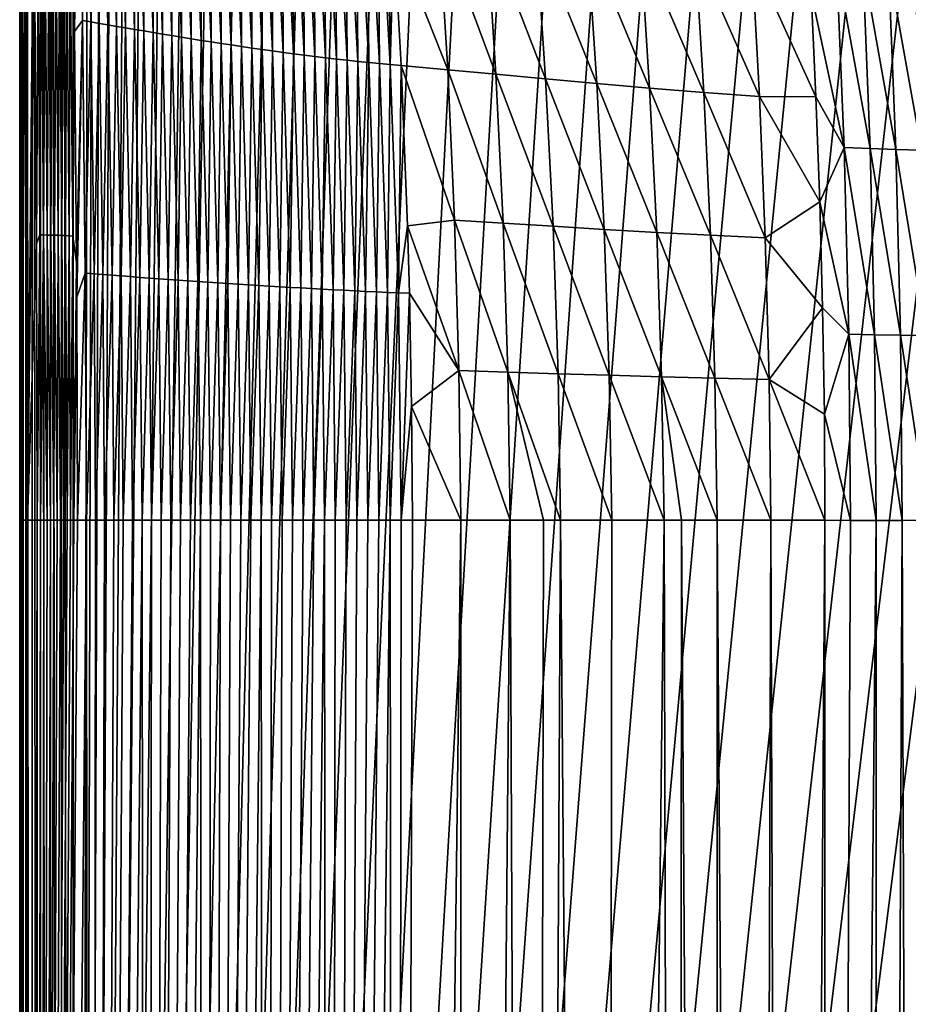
# Model space of a CAD drawing. Header units: metres. Extents: x -23 to 23, y -199 to 23.
# Tile 23 of 112: x -21 to -4, y -69 to -51. Entities that reach past the tile are written whole.
import ezdxf

# ---------------------------------------------------------------- set-up
doc = ezdxf.new("R2010")
doc.units = ezdxf.units.M
doc.layers.add('solid_509541_180_SW0001', color=7, linetype='CONTINUOUS')

msp = doc.modelspace()

# ---------------------------------------------------------------- linework, layer by layer
at = {"layer": 'solid_509541_180_SW0001'}
for points in [[(-21.182512, -189, 242.230423), (-21.182512, 0.000142, 242.230423), (-21.209377, -0.00011, 242.00946)], [(-21.107437, -189, 242.439972), (-21.107437, 0.000167, 242.439957), (-21.182512, 0.000142, 242.230423)], [(-21.110292, -189, 242.434082), (-21.107437, -189, 242.439972), (-21.182512, 0.000142, 242.230423)], [(-21.182512, -189, 242.230423), (-21.110292, -189, 242.434082), (-21.182512, 0.000142, 242.230423)], [(-20.987869, -189, 242.627716), (-20.987869, 0.000123, 242.627701), (-21.107437, 0.000167, 242.439957)], [(-21.107437, -189, 242.439972), (-20.987869, -189, 242.627716), (-21.107437, 0.000167, 242.439957)], [(-20.829735, -189, 242.784348), (-20.829735, 0.00002, 242.784348), (-20.987869, 0.000123, 242.627701)], [(-20.987869, -189, 242.627716), (-20.829735, -189, 242.784348), (-20.987869, 0.000123, 242.627701)], [(-20.640867, -189, 242.902145), (-20.640867, -0.000121, 242.902145), (-20.829735, 0.00002, 242.784348)], [(-20.829735, -189, 242.784348), (-20.640867, -189, 242.902145), (-20.829735, 0.00002, 242.784348)], [(-21.220943, -48.258762, 240.787292), (-21.220533, -59.999996, 240.830566), (-21.209377, -0.00011, 242.00946)], [(-21.220533, -59.999996, 240.830566), (-21.209377, -94.500061, 242.00946), (-21.209377, -0.00011, 242.00946)], [(-21.184349, -189, 242.222519), (-21.209377, -0.00011, 242.00946), (-21.209377, -94.500061, 242.00946)], [(-21.184349, -189, 242.222519), (-21.182512, -189, 242.230423), (-21.209377, -0.00011, 242.00946)], [(-20.430849, -189, 242.975174), (-20.430624, -0.000278, 242.975235), (-20.640867, -0.000121, 242.902145)], [(-20.640867, -189, 242.902145), (-20.430849, -189, 242.975174), (-20.640867, -0.000121, 242.902145)], [(-20.430849, -189, 242.975174), (-20.209421, -189, 243), (-20.430624, -0.000278, 242.975235)], [(-20.430624, -0.000278, 242.975235), (-20.209421, -189, 243), (-20.209421, -0.000428, 243)], [(-19.85832, -1.201108, 243), (-20.209421, -0.000428, 243), (-20.209421, -189, 243)], [(-19.749578, -2.397916, 243), (-19.85832, -1.201108, 243), (-20.209421, -189, 243)], [(-19.568743, -3.586129, 243), (-19.749578, -2.397916, 243), (-20.209421, -189, 243)], [(-19.316486, -4.761213, 243), (-19.568743, -3.586129, 243), (-20.209421, -189, 243)], [(19.316486, -4.761213, 243), (18.993776, -5.918785, 243), (-20.209421, -189, 243)], [(19.316486, -4.761213, 243), (-20.209421, -189, 243), (20.209421, -189, 243)], [(-18.993776, -5.918785, 243), (-19.316486, -4.761213, 243), (-20.209421, -189, 243)], [(18.993776, -5.918785, 243), (18.601791, -7.054702, 243), (-20.209421, -189, 243)], [(-18.601791, -7.054702, 243), (-18.993776, -5.918785, 243), (-20.209421, -189, 243)], [(18.601791, -7.054702, 243), (18.141941, -8.164902, 243), (-20.209421, -189, 243)], [(-18.141941, -8.164902, 243), (-18.601791, -7.054702, 243), (-20.209421, -189, 243)], [(18.141941, -8.164902, 243), (17.615858, -9.2454, 243), (-20.209421, -189, 243)], [(-17.615858, -9.2454, 243), (-18.141941, -8.164902, 243), (-20.209421, -189, 243)], [(17.615858, -9.2454, 243), (17.025412, -10.292294, 243), (-20.209421, -189, 243)], [(-17.025412, -10.292294, 243), (-17.615858, -9.2454, 243), (-20.209421, -189, 243)], [(17.025412, -10.292294, 243), (16.372877, -11.301532, 243), (-20.209421, -189, 243)], [(-16.372877, -11.301532, 243), (-17.025412, -10.292294, 243), (-20.209421, -189, 243)], [(16.372877, -11.301532, 243), (15.660671, -12.269428, 243), (-20.209421, -189, 243)], [(-15.660671, -12.269428, 243), (-16.372877, -11.301532, 243), (-20.209421, -189, 243)], [(15.660671, -12.269428, 243), (14.891361, -13.19253, 243), (-20.209421, -189, 243)], [(-14.891361, -13.19253, 243), (-15.660671, -12.269428, 243), (-20.209421, -189, 243)], [(14.891361, -13.19253, 243), (14.067702, -14.067531, 243), (-20.209421, -189, 243)], [(-14.067702, -14.067531, 243), (-14.891361, -13.19253, 243), (-20.209421, -189, 243)], [(14.067702, -14.067531, 243), (13.192632, -14.891286, 243), (-20.209421, -189, 243)], [(-13.192632, -14.891286, 243), (-14.067702, -14.067531, 243), (-20.209421, -189, 243)], [(13.192632, -14.891286, 243), (12.269317, -15.660772, 243), (-20.209421, -189, 243)], [(-12.269317, -15.660772, 243), (-13.192632, -14.891286, 243), (-20.209421, -189, 243)], [(12.269317, -15.660772, 243), (11.301332, -16.373013, 243), (-20.209421, -189, 243)], [(-11.301332, -16.373013, 243), (-12.269317, -15.660772, 243), (-20.209421, -189, 243)], [(11.301332, -16.373013, 243), (10.292202, -17.025454, 243), (-20.209421, -189, 243)], [(-10.292202, -17.025454, 243), (-11.301332, -16.373013, 243), (-20.209421, -189, 243)], [(10.292202, -17.025454, 243), (9.245549, -17.61577, 243), (-20.209421, -189, 243)], [(-9.245549, -17.61577, 243), (-10.292202, -17.025454, 243), (-20.209421, -189, 243)], [(9.245549, -17.61577, 243), (8.165118, -18.141846, 243), (-20.209421, -189, 243)], [(-8.165118, -18.141846, 243), (-9.245549, -17.61577, 243), (-20.209421, -189, 243)], [(8.165118, -18.141846, 243), (7.054771, -18.601778, 243), (-20.209421, -189, 243)], [(-7.054771, -18.601778, 243), (-8.165118, -18.141846, 243), (-20.209421, -189, 243)], [(7.054771, -18.601778, 243), (5.918605, -18.993841, 243), (-20.209421, -189, 243)], [(-5.918605, -18.993841, 243), (-7.054771, -18.601778, 243), (-20.209421, -189, 243)], [(5.918605, -18.993841, 243), (4.76099, -19.316536, 243), (-20.209421, -189, 243)], [(-4.76099, -19.316536, 243), (-5.918605, -18.993841, 243), (-20.209421, -189, 243)], [(4.76099, -19.316536, 243), (3.586091, -19.568735, 243), (-20.209421, -189, 243)], [(-3.586091, -19.568735, 243), (-4.76099, -19.316536, 243), (-20.209421, -189, 243)], [(3.586091, -19.568735, 243), (2.39812, -19.749546, 243), (-20.209421, -189, 243)], [(-2.39812, -19.749546, 243), (-3.586091, -19.568735, 243), (-20.209421, -189, 243)], [(2.39812, -19.749546, 243), (1.201424, -19.858311, 243), (-20.209421, -189, 243)], [(-1.201424, -19.858311, 243), (-2.39812, -19.749546, 243), (-20.209421, -189, 243)], [(1.201424, -19.858311, 243), (0, -19.894623, 243), (-20.209421, -189, 243)], [(-1.201424, -19.858311, 243), (-20.209421, -189, 243), (0, -19.894623, 243)], [(-20.115576, -45.708828, 238.621094), (-20.184795, -50.764072, 238.905441), (-20.20319, -49.211044, 238.883957)], [(-20.115576, -45.708828, 238.621094), (-20.035141, -50.55584, 238.707108), (-20.184795, -50.764072, 238.905441)], [(-20.115576, -45.708828, 238.621094), (-19.971075, -45.753075, 238.414795), (-20.035141, -50.55584, 238.707108)], [(-19.971075, -45.753075, 238.414795), (-19.87821, -50.584148, 238.51001), (-20.035141, -50.55584, 238.707108)], [(-19.971075, -45.753075, 238.414795), (-19.82089, -45.797039, 238.207642), (-19.87821, -50.584148, 238.51001)], [(-19.82089, -45.797039, 238.207642), (-19.717356, -50.611938, 238.312592), (-19.87821, -50.584148, 238.51001)], [(-19.82089, -45.797039, 238.207642), (-19.670263, -45.842327, 238.000687), (-19.717356, -50.611938, 238.312592)], [(-19.670263, -45.842327, 238.000687), (-19.555222, -50.640228, 238.11557), (-19.717356, -50.611938, 238.312592)], [(-19.670263, -45.842327, 238.000687), (-19.517262, -45.888596, 237.793823), (-19.555222, -50.640228, 238.11557)], [(-19.517262, -45.888596, 237.793823), (-19.390886, -50.668823, 237.918884), (-19.555222, -50.640228, 238.11557)], [(-19.517262, -45.888596, 237.793823), (-19.359724, -45.935356, 237.586838), (-19.390886, -50.668823, 237.918884)], [(-19.359724, -45.935356, 237.586838), (-19.223305, -50.697441, 237.722443), (-19.390886, -50.668823, 237.918884)], [(-19.359724, -45.935356, 237.586838), (-19.197418, -45.982498, 237.379837), (-19.223305, -50.697441, 237.722443)], [(-19.197418, -45.982498, 237.379837), (-19.052401, -50.726048, 237.526337), (-19.223305, -50.697441, 237.722443)], [(-19.197418, -45.982498, 237.379837), (-19.031281, -46.030151, 237.17308), (-19.052401, -50.726048, 237.526337)], [(-19.031281, -46.030151, 237.17308), (-18.878672, -50.754761, 237.33075), (-19.052401, -50.726048, 237.526337)], [(-19.031281, -46.030151, 237.17308), (-18.862497, -46.078476, 236.966827), (-18.878672, -50.754761, 237.33075)], [(-18.862497, -46.078476, 236.966827), (-18.70274, -50.78371, 237.13591), (-18.878672, -50.754761, 237.33075)], [(-18.862497, -46.078476, 236.966827), (-18.69174, -46.127522, 236.761307), (-18.70274, -50.78371, 237.13591)], [(-18.69174, -46.127522, 236.761307), (-18.524969, -50.812954, 236.94194), (-18.70274, -50.78371, 237.13591)], [(-18.69174, -46.127522, 236.761307), (-18.519033, -46.177185, 236.556549), (-18.524969, -50.812954, 236.94194)], [(-18.519033, -46.177185, 236.556549), (-18.345398, -50.842453, 236.748917), (-18.524969, -50.812954, 236.94194)], [(-18.519033, -46.177185, 236.556549), (-18.344036, -46.22728, 236.35257), (-18.345398, -50.842453, 236.748917)], [(-18.344036, -46.22728, 236.35257), (-18.163883, -50.872105, 236.55687), (-18.345398, -50.842453, 236.748917)], [(-18.344036, -46.22728, 236.35257), (-18.166351, -46.27758, 236.149384), (-18.163883, -50.872105, 236.55687)], [(-18.166351, -46.27758, 236.149384), (-17.980255, -50.901783, 236.365814), (-18.163883, -50.872105, 236.55687)], [(-18.166351, -46.27758, 236.149384), (-17.985783, -46.327892, 235.946976), (-17.980255, -50.901783, 236.365814)], [(-17.985783, -46.327892, 235.946976), (-17.794445, -50.931396, 236.175797), (-17.980255, -50.901783, 236.365814)], [(-17.985783, -46.327892, 235.946976), (-17.802414, -46.378063, 235.745422), (-17.794445, -50.931396, 236.175797)], [(-17.802414, -46.378063, 235.745422), (-17.606524, -50.960869, 235.986862), (-17.794445, -50.931396, 236.175797)], [(-17.802414, -46.378063, 235.745422), (-17.616508, -46.427971, 235.54483), (-17.606524, -50.960869, 235.986862)], [(-17.616508, -46.427971, 235.54483), (-17.416649, -50.99015, 235.799088), (-17.606524, -50.960869, 235.986862)], [(-17.616508, -46.427971, 235.54483), (-17.428398, -46.477509, 235.345261), (-17.416649, -50.99015, 235.799088)], [(-17.428398, -46.477509, 235.345261), (-17.225016, -51.019196, 235.612564), (-17.416649, -50.99015, 235.799088)], [(-17.428398, -46.477509, 235.345261), (-17.238382, -46.526558, 235.146851), (-17.225016, -51.019196, 235.612564)], [(-17.238382, -46.526558, 235.146851), (-17.031803, -51.047962, 235.427368), (-17.225016, -51.019196, 235.612564)], [(-17.238382, -46.526558, 235.146851), (-17.04668, -46.575001, 234.949661), (-17.031803, -51.047962, 235.427368)], [(-17.04668, -46.575001, 234.949661), (-16.837145, -51.076397, 235.243561), (-17.031803, -51.047962, 235.427368)], [(-17.04668, -46.575001, 234.949661), (-16.853445, -46.622707, 234.753784), (-16.837145, -51.076397, 235.243561)], [(-16.853445, -46.622707, 234.753784), (-16.641146, -51.104439, 235.061234), (-16.837145, -51.076397, 235.243561)], [(-16.853445, -46.622707, 234.753784), (-16.658783, -46.669544, 234.55928), (-16.641146, -51.104439, 235.061234)], [(-16.658783, -46.669544, 234.55928), (-16.443884, -51.132023, 234.880417), (-16.641146, -51.104439, 235.061234)], [(-16.658783, -46.669544, 234.55928), (-16.46278, -46.715366, 234.366257), (-16.443884, -51.132023, 234.880417)], [(-16.46278, -46.715366, 234.366257), (-16.245428, -51.159084, 234.701172), (-16.443884, -51.132023, 234.880417)], [(-16.46278, -46.715366, 234.366257), (-16.265518, -46.76004, 234.174744), (-16.245428, -51.159084, 234.701172)], [(-16.265518, -46.76004, 234.174744), (-16.045849, -51.185555, 234.52356), (-16.245428, -51.159084, 234.701172)], [(-16.265518, -46.76004, 234.174744), (-16.067095, -46.803421, 233.984833), (-16.045849, -51.185555, 234.52356)], [(-16.067095, -46.803421, 233.984833), (-15.845222, -51.211357, 234.347641), (-16.045849, -51.185555, 234.52356)], [(-16.067095, -46.803421, 233.984833), (-15.867647, -46.845375, 233.7966), (-15.845222, -51.211357, 234.347641)], [(-15.867647, -46.845375, 233.7966), (-15.643646, -51.236435, 234.173462), (-15.845222, -51.211357, 234.347641)], [(-15.867647, -46.845375, 233.7966), (-15.667376, -46.885777, 233.610138), (-15.643646, -51.236435, 234.173462)], [(-15.667376, -46.885777, 233.610138), (-15.441253, -51.260715, 234.001068), (-15.643646, -51.236435, 234.173462)], [(-15.667376, -46.885777, 233.610138), (-15.466541, -46.9245, 233.425522), (-15.441253, -51.260715, 234.001068)], [(-15.466541, -46.9245, 233.425522), (-15.238206, -51.284145, 233.830551), (-15.441253, -51.260715, 234.001068)], [(-15.466541, -46.9245, 233.425522), (-15.26545, -46.961433, 233.242844), (-15.238206, -51.284145, 233.830551)], [(-15.26545, -46.961433, 233.242844), (-15.034693, -51.306671, 233.661957), (-15.238206, -51.284145, 233.830551)], [(-15.26545, -46.961433, 233.242844), (-15.064427, -46.996487, 233.062225), (-15.034693, -51.306671, 233.661957)], [(-15.064427, -46.996487, 233.062225), (-14.83091, -51.328247, 233.495361), (-15.034693, -51.306671, 233.661957)], [(-15.064427, -46.996487, 233.062225), (-14.863799, -47.029572, 232.883728), (-14.83091, -51.328247, 233.495361)], [(-14.863799, -47.029572, 232.883728), (-14.627047, -51.348831, 233.330826), (-14.83091, -51.328247, 233.495361)], [(-14.863799, -47.029572, 232.883728), (-14.663857, -47.060623, 232.707443), (-14.627047, -51.348831, 233.330826)], [(-14.663857, -47.060623, 232.707443), (-14.423278, -51.368401, 233.168381), (-14.627047, -51.348831, 233.330826)], [(-14.663857, -47.060623, 232.707443), (-14.46484, -47.0896, 232.533432), (-14.423278, -51.368401, 233.168381)], [(-14.46484, -47.0896, 232.533432), (-14.219741, -51.386929, 233.008087), (-14.423278, -51.368401, 233.168381)], [(-14.46484, -47.0896, 232.533432), (-14.266429, -47.123508, 232.362701), (-14.219741, -51.386929, 233.008087)], [(-14.266429, -47.123508, 232.362701), (-14.151814, -48.905102, 232.590439), (-14.219741, -51.386929, 233.008087)], [(-21.192909, -47.37899, 240.477341), (-21.220533, -59.999996, 240.830566), (-21.220943, -48.258762, 240.787292)], [(-21.184511, -60, 240.489304), (-21.220533, -59.999996, 240.830566), (-21.192909, -47.37899, 240.477341)], [(-21.184511, -60, 240.489304), (-21.192909, -47.37899, 240.477341), (-21.10404, -47.381184, 240.185791)], [(-21.071873, -60, 240.165161), (-21.184511, -60, 240.489304), (-21.10404, -47.381184, 240.185791)], [(-21.071873, -60, 240.165161), (-21.10404, -47.381184, 240.185791), (-20.956059, -47.42215, 239.915604)], [(-21.071873, -60, 240.165161), (-20.956059, -47.42215, 239.915604), (-20.942072, -48.977032, 239.906906)], [(-13.306462, -48.651726, 231.856583), (-13.136073, -51.485767, 232.194107), (-14.151814, -48.905102, 232.590439)], [(-12.225563, -51.570614, 231.563461), (-13.136073, -51.485767, 232.194107), (-13.306462, -48.651726, 231.856583)], [(-12.404053, -48.765362, 231.191498), (-12.225563, -51.570614, 231.563461), (-13.306462, -48.651726, 231.856583)], [(-14.151814, -48.905102, 232.590439), (-14.016533, -51.404377, 232.84996), (-14.219741, -51.386929, 233.008087)], [(-13.136073, -51.485767, 232.194107), (-14.016533, -51.404377, 232.84996), (-14.151814, -48.905102, 232.590439)], [(-11.286316, -51.659004, 230.959579), (-12.225563, -51.570614, 231.563461), (-12.404053, -48.765362, 231.191498)], [(-11.468176, -48.884193, 230.553558), (-11.286316, -51.659004, 230.959579), (-12.404053, -48.765362, 231.191498)], [(-10.318542, -51.747368, 230.383423), (-11.286316, -51.659004, 230.959579), (-11.468176, -48.884193, 230.553558)], [(-10.49892, -49.003441, 229.943832), (-10.318542, -51.747368, 230.383423), (-11.468176, -48.884193, 230.553558)], [(-21.071873, -60, 240.165161), (-20.942072, -48.977032, 239.906906), (-20.94026, -49.187901, 239.905792)], [(-9.322264, -51.833328, 229.836182), (-10.318542, -51.747368, 230.383423), (-10.49892, -49.003441, 229.943832)], [(-9.495978, -49.119812, 229.363876), (-9.322264, -51.833328, 229.836182), (-10.49892, -49.003441, 229.943832)], [(-21.071873, -60, 240.165161), (-20.94026, -49.187901, 239.905792), (-20.902657, -54.775452, 239.884003)], [(-20.902657, -54.775452, 239.884003), (-20.94026, -49.187901, 239.905792), (-20.874065, -49.17041, 239.813095)], [(-20.842976, -54.607075, 239.807144), (-20.902657, -54.775452, 239.884003), (-20.874065, -49.17041, 239.813095)], [(-20.842976, -54.607075, 239.807144), (-20.874065, -49.17041, 239.813095), (-20.80665, -49.162281, 239.718491)], [(-20.77396, -54.608658, 239.719254), (-20.842976, -54.607075, 239.807144), (-20.80665, -49.162281, 239.718491)], [(-20.77396, -54.608658, 239.719254), (-20.80665, -49.162281, 239.718491), (-20.738859, -49.152775, 239.623032)], [(-20.704563, -54.609806, 239.631195), (-20.77396, -54.608658, 239.719254), (-20.738859, -49.152775, 239.623032)], [(-20.704563, -54.609806, 239.631195), (-20.738859, -49.152775, 239.623032), (-20.670826, -49.142864, 239.526962)], [(-20.634867, -54.610832, 239.543121), (-20.704563, -54.609806, 239.631195), (-20.670826, -49.142864, 239.526962)], [(-20.634867, -54.610832, 239.543121), (-20.670826, -49.142864, 239.526962), (-20.602701, -49.133537, 239.430664)], [(-20.564981, -54.61203, 239.4552), (-20.634867, -54.610832, 239.543121), (-20.602701, -49.133537, 239.430664)], [(-20.564981, -54.61203, 239.4552), (-20.602701, -49.133537, 239.430664), (-20.534689, -49.125816, 239.334686)], [(-20.495047, -54.613674, 239.367676), (-20.564981, -54.61203, 239.4552), (-20.534689, -49.125816, 239.334686)], [(-20.495047, -54.613674, 239.367676), (-20.534689, -49.125816, 239.334686), (-20.467016, -49.120697, 239.239716)], [(-20.425219, -54.616028, 239.280823), (-20.495047, -54.613674, 239.367676), (-20.467016, -49.120697, 239.239716)], [(-20.425219, -54.616028, 239.280823), (-20.467016, -49.120697, 239.239716), (-20.399918, -49.119095, 239.146439)], [(-20.355659, -54.61932, 239.194946), (-20.425219, -54.616028, 239.280823), (-20.399918, -49.119095, 239.146439)], [(-20.355659, -54.61932, 239.194946), (-20.399918, -49.119095, 239.146439), (-20.333614, -49.121815, 239.055542)], [(-20.28652, -54.623734, 239.110321), (-20.355659, -54.61932, 239.194946), (-20.333614, -49.121815, 239.055542)], [(-20.28652, -54.623734, 239.110321), (-20.333614, -49.121815, 239.055542), (-20.268286, -49.129486, 238.967575)], [(-20.217926, -54.629421, 239.027176), (-20.28652, -54.623734, 239.110321), (-20.268286, -49.129486, 238.967575)], [(-20.217926, -54.629421, 239.027176), (-20.268286, -49.129486, 238.967575), (-20.20319, -49.211044, 238.883957)], [(-20.184795, -50.764072, 238.905441), (-20.217926, -54.629421, 239.027176), (-20.20319, -49.211044, 238.883957)], [(-8.297856, -51.915047, 229.319214), (-9.322264, -51.833328, 229.836182), (-9.495978, -49.119812, 229.363876)], [(-8.459609, -49.231022, 228.81543), (-8.297856, -51.915047, 229.319214), (-9.495978, -49.119812, 229.363876)], [(-7.246343, -51.989906, 228.834274), (-8.297856, -51.915047, 229.319214), (-8.459609, -49.231022, 228.81543)], [(-7.390969, -49.33371, 228.300812), (-7.246343, -51.989906, 228.834274), (-8.459609, -49.231022, 228.81543)], [(-6.179127, -51.997105, 228.37616), (-7.246343, -51.989906, 228.834274), (-7.390969, -49.33371, 228.300812)], [(-6.268555, -50.027817, 227.970093), (-6.179127, -51.997105, 228.37616), (-7.390969, -49.33371, 228.300812)], [(-5.792006, -49.456757, 227.624802), (-5.646986, -52.957935, 228.349762), (-6.268555, -50.027817, 227.970093)], [(-5.157736, -52.976261, 228.181259), (-5.646986, -52.957935, 228.349762), (-5.792006, -49.456757, 227.624802)], [(-5.296192, -49.486023, 227.444244), (-5.157736, -52.976261, 228.181259), (-5.792006, -49.456757, 227.624802)], [(-4.67179, -52.991707, 228.029968), (-5.157736, -52.976261, 228.181259), (-5.296192, -49.486023, 227.444244)], [(-4.807231, -49.511421, 227.282364), (-4.67179, -52.991707, 228.029968), (-5.296192, -49.486023, 227.444244)], [(-4.184245, -53.004559, 227.894043), (-4.67179, -52.991707, 228.029968), (-4.807231, -49.511421, 227.282364)], [(-4.317917, -49.533806, 227.136734), (-4.184245, -53.004559, 227.894043), (-4.807231, -49.511421, 227.282364)], [(-5.646986, -52.957935, 228.349762), (-6.179127, -51.997105, 228.37616), (-6.268555, -50.027817, 227.970093)], [(-20.035141, -50.55584, 238.707108), (-20.146782, -55.122101, 238.949326), (-20.184795, -50.764072, 238.905441)], [(-20.035141, -50.55584, 238.707108), (-20.142891, -55.786549, 238.953781), (-20.146782, -55.122101, 238.949326)], [(-20.035141, -50.55584, 238.707108), (-19.982376, -55.329681, 238.757889), (-20.142891, -55.786549, 238.953781)], [(-20.035141, -50.55584, 238.707108), (-19.87821, -50.584148, 238.51001), (-19.982376, -55.329681, 238.757889)], [(-19.87821, -50.584148, 238.51001), (-19.8162, -55.343414, 238.564713), (-19.982376, -55.329681, 238.757889)], [(-19.87821, -50.584148, 238.51001), (-19.717356, -50.611938, 238.312592), (-19.8162, -55.343414, 238.564713)], [(-20.184795, -50.764072, 238.905441), (-20.146782, -55.122101, 238.949326), (-20.217926, -54.629421, 239.027176)], [(-19.717356, -50.611938, 238.312592), (-19.647552, -55.356697, 238.371918), (-19.8162, -55.343414, 238.564713)], [(-19.717356, -50.611938, 238.312592), (-19.555222, -50.640228, 238.11557), (-19.647552, -55.356697, 238.371918)], [(-19.555222, -50.640228, 238.11557), (-19.477261, -55.37001, 238.17984), (-19.647552, -55.356697, 238.371918)], [(-19.555222, -50.640228, 238.11557), (-19.390886, -50.668823, 237.918884), (-19.477261, -55.37001, 238.17984)], [(-19.390886, -50.668823, 237.918884), (-19.305075, -55.383278, 237.98851), (-19.477261, -55.37001, 238.17984)], [(-19.390886, -50.668823, 237.918884), (-19.223305, -50.697441, 237.722443), (-19.305075, -55.383278, 237.98851)], [(-19.223305, -50.697441, 237.722443), (-19.130711, -55.396385, 237.797882), (-19.305075, -55.383278, 237.98851)], [(-19.223305, -50.697441, 237.722443), (-19.052401, -50.726048, 237.526337), (-19.130711, -55.396385, 237.797882)], [(-19.052401, -50.726048, 237.526337), (-18.954174, -55.409336, 237.608017), (-19.130711, -55.396385, 237.797882)], [(-19.052401, -50.726048, 237.526337), (-18.878672, -50.754761, 237.33075), (-18.954174, -55.409336, 237.608017)], [(-18.878672, -50.754761, 237.33075), (-18.775644, -55.422207, 237.419052), (-18.954174, -55.409336, 237.608017)], [(-18.878672, -50.754761, 237.33075), (-18.70274, -50.78371, 237.13591), (-18.775644, -55.422207, 237.419052)], [(-18.70274, -50.78371, 237.13591), (-18.595337, -55.435078, 237.231064), (-18.775644, -55.422207, 237.419052)], [(-18.70274, -50.78371, 237.13591), (-18.524969, -50.812954, 236.94194), (-18.595337, -55.435078, 237.231064)], [(-18.524969, -50.812954, 236.94194), (-18.413387, -55.447994, 237.044174), (-18.595337, -55.435078, 237.231064)], [(-18.524969, -50.812954, 236.94194), (-18.345398, -50.842453, 236.748917), (-18.413387, -55.447994, 237.044174)], [(-18.345398, -50.842453, 236.748917), (-18.22983, -55.460945, 236.858429), (-18.413387, -55.447994, 237.044174)], [(-18.345398, -50.842453, 236.748917), (-18.163883, -50.872105, 236.55687), (-18.22983, -55.460945, 236.858429)], [(-18.163883, -50.872105, 236.55687), (-18.044645, -55.4739, 236.673843), (-18.22983, -55.460945, 236.858429)], [(-18.163883, -50.872105, 236.55687), (-17.980255, -50.901783, 236.365814), (-18.044645, -55.4739, 236.673843)], [(-17.980255, -50.901783, 236.365814), (-17.857807, -55.486813, 236.490448), (-18.044645, -55.4739, 236.673843)], [(-17.980255, -50.901783, 236.365814), (-17.794445, -50.931396, 236.175797), (-17.857807, -55.486813, 236.490448)], [(-17.794445, -50.931396, 236.175797), (-17.669319, -55.499645, 236.308273), (-17.857807, -55.486813, 236.490448)], [(-17.794445, -50.931396, 236.175797), (-17.606524, -50.960869, 235.986862), (-17.669319, -55.499645, 236.308273)], [(-17.606524, -50.960869, 235.986862), (-17.479227, -55.512386, 236.12738), (-17.669319, -55.499645, 236.308273)], [(-17.606524, -50.960869, 235.986862), (-17.416649, -50.99015, 235.799088), (-17.479227, -55.512386, 236.12738)], [(-17.416649, -50.99015, 235.799088), (-17.287603, -55.525028, 235.9478), (-17.479227, -55.512386, 236.12738)], [(-17.416649, -50.99015, 235.799088), (-17.225016, -51.019196, 235.612564), (-17.287603, -55.525028, 235.9478)], [(-17.225016, -51.019196, 235.612564), (-17.094536, -55.53756, 235.769592), (-17.287603, -55.525028, 235.9478)], [(-17.225016, -51.019196, 235.612564), (-17.031803, -51.047962, 235.427368), (-17.094536, -55.53756, 235.769592)], [(-17.031803, -51.047962, 235.427368), (-16.900099, -55.54998, 235.592819), (-17.094536, -55.53756, 235.769592)], [(-17.031803, -51.047962, 235.427368), (-16.837145, -51.076397, 235.243561), (-16.900099, -55.54998, 235.592819)], [(-16.837145, -51.076397, 235.243561), (-16.704361, -55.562279, 235.417511), (-16.900099, -55.54998, 235.592819)], [(-16.837145, -51.076397, 235.243561), (-16.641146, -51.104439, 235.061234), (-16.704361, -55.562279, 235.417511)], [(-16.641146, -51.104439, 235.061234), (-16.507374, -55.57444, 235.243713), (-16.704361, -55.562279, 235.417511)], [(-16.641146, -51.104439, 235.061234), (-16.443884, -51.132023, 234.880417), (-16.507374, -55.57444, 235.243713)], [(-16.443884, -51.132023, 234.880417), (-16.309187, -55.586449, 235.071457), (-16.507374, -55.57444, 235.243713)], [(-16.443884, -51.132023, 234.880417), (-16.245428, -51.159084, 234.701172), (-16.309187, -55.586449, 235.071457)], [(-16.245428, -51.159084, 234.701172), (-16.109842, -55.598282, 234.900803), (-16.309187, -55.586449, 235.071457)], [(-16.245428, -51.159084, 234.701172), (-16.045849, -51.185555, 234.52356), (-16.109842, -55.598282, 234.900803)], [(-16.045849, -51.185555, 234.52356), (-15.909386, -55.609921, 234.73175), (-16.109842, -55.598282, 234.900803)], [(-16.045849, -51.185555, 234.52356), (-15.845222, -51.211357, 234.347641), (-15.909386, -55.609921, 234.73175)], [(-15.845222, -51.211357, 234.347641), (-15.707867, -55.621346, 234.564346), (-15.909386, -55.609921, 234.73175)], [(-15.845222, -51.211357, 234.347641), (-15.643646, -51.236435, 234.173462), (-15.707867, -55.621346, 234.564346)], [(-15.643646, -51.236435, 234.173462), (-15.505341, -55.632534, 234.398636), (-15.707867, -55.621346, 234.564346)], [(-15.643646, -51.236435, 234.173462), (-15.441253, -51.260715, 234.001068), (-15.505341, -55.632534, 234.398636)], [(-15.441253, -51.260715, 234.001068), (-15.301876, -55.643471, 234.234634), (-15.505341, -55.632534, 234.398636)], [(-15.441253, -51.260715, 234.001068), (-15.238206, -51.284145, 233.830551), (-15.301876, -55.643471, 234.234634)], [(-15.238206, -51.284145, 233.830551), (-15.097551, -55.654133, 234.072388), (-15.301876, -55.643471, 234.234634)], [(-15.238206, -51.284145, 233.830551), (-15.034693, -51.306671, 233.661957), (-15.097551, -55.654133, 234.072388)], [(-15.034693, -51.306671, 233.661957), (-14.892455, -55.664509, 233.911942), (-15.097551, -55.654133, 234.072388)], [(-15.034693, -51.306671, 233.661957), (-14.83091, -51.328247, 233.495361), (-14.892455, -55.664509, 233.911942)], [(-14.83091, -51.328247, 233.495361), (-14.686675, -55.674587, 233.753311), (-14.892455, -55.664509, 233.911942)], [(-14.83091, -51.328247, 233.495361), (-14.627047, -51.348831, 233.330826), (-14.686675, -55.674587, 233.753311)], [(-14.627047, -51.348831, 233.330826), (-14.480297, -55.684361, 233.596558), (-14.686675, -55.674587, 233.753311)], [(-14.627047, -51.348831, 233.330826), (-14.423278, -51.368401, 233.168381), (-14.480297, -55.684361, 233.596558)], [(-14.423278, -51.368401, 233.168381), (-14.273396, -55.693813, 233.441681), (-14.480297, -55.684361, 233.596558)], [(-14.423278, -51.368401, 233.168381), (-14.219741, -51.386929, 233.008087), (-14.273396, -55.693813, 233.441681)], [(-14.219741, -51.386929, 233.008087), (-14.066031, -55.702953, 233.288712), (-14.273396, -55.693813, 233.441681)], [(-14.219741, -51.386929, 233.008087), (-14.016533, -51.404377, 232.84996), (-14.066031, -55.702953, 233.288712)], [(-14.016533, -51.404377, 232.84996), (-13.894718, -54.438339, 233.073166), (-14.066031, -55.702953, 233.288712)], [(-13.00743, -54.329395, 232.43045), (-13.894718, -54.438339, 233.073166), (-14.016533, -51.404377, 232.84996)], [(-13.136073, -51.485767, 232.194107), (-13.00743, -54.329395, 232.43045), (-14.016533, -51.404377, 232.84996)], [(-12.088896, -54.386471, 231.822952), (-13.00743, -54.329395, 232.43045), (-13.136073, -51.485767, 232.194107)], [(-12.225563, -51.570614, 231.563461), (-12.088896, -54.386471, 231.822952), (-13.136073, -51.485767, 232.194107)], [(-11.145765, -54.44561, 231.242584), (-12.088896, -54.386471, 231.822952), (-12.225563, -51.570614, 231.563461)], [(-11.286316, -51.659004, 230.959579), (-11.145765, -54.44561, 231.242584), (-12.225563, -51.570614, 231.563461)], [(-10.178446, -54.504429, 230.690155), (-11.145765, -54.44561, 231.242584), (-11.286316, -51.659004, 230.959579)], [(-10.318542, -51.747368, 230.383423), (-10.178446, -54.504429, 230.690155), (-11.286316, -51.659004, 230.959579)], [(-9.187278, -54.56139, 230.166626), (-10.178446, -54.504429, 230.690155), (-10.318542, -51.747368, 230.383423)], [(-9.322264, -51.833328, 229.836182), (-9.187278, -54.56139, 230.166626), (-10.318542, -51.747368, 230.383423)], [(-8.172787, -54.61517, 229.673004), (-9.187278, -54.56139, 230.166626), (-9.322264, -51.833328, 229.836182)], [(-8.297856, -51.915047, 229.319214), (-8.172787, -54.61517, 229.673004), (-9.322264, -51.833328, 229.836182)], [(-7.135931, -54.663929, 229.210541), (-8.172787, -54.61517, 229.673004), (-8.297856, -51.915047, 229.319214)], [(-7.246343, -51.989906, 228.834274), (-7.135931, -54.663929, 229.210541), (-8.297856, -51.915047, 229.319214)], [(-6.106933, -53.985828, 228.692047), (-7.135931, -54.663929, 229.210541), (-7.246343, -51.989906, 228.834274)], [(-6.179127, -51.997105, 228.37616), (-6.106933, -53.985828, 228.692047), (-7.246343, -51.989906, 228.834274)], [(-5.646986, -52.957935, 228.349762), (-6.106933, -53.985828, 228.692047), (-6.179127, -51.997105, 228.37616)], [(-5.646986, -52.957935, 228.349762), (-5.556802, -56.485279, 228.780777), (-6.106933, -53.985828, 228.692047)], [(-5.070704, -56.493877, 228.619598), (-5.556802, -56.485279, 228.780777), (-5.646986, -52.957935, 228.349762)], [(-5.157736, -52.976261, 228.181259), (-5.070704, -56.493877, 228.619598), (-5.646986, -52.957935, 228.349762)], [(-4.584059, -56.500839, 228.474319), (-5.070704, -56.493877, 228.619598), (-5.157736, -52.976261, 228.181259)], [(-4.67179, -52.991707, 228.029968), (-4.584059, -56.500839, 228.474319), (-5.157736, -52.976261, 228.181259)], [(-4.094544, -56.506134, 228.343964), (-4.584059, -56.500839, 228.474319), (-4.67179, -52.991707, 228.029968)], [(-4.184245, -53.004559, 227.894043), (-4.094544, -56.506134, 228.343964), (-4.67179, -52.991707, 228.029968)], [(-6.106933, -53.985828, 228.692047), (-6.053564, -55.987049, 228.917404), (-7.135931, -54.663929, 229.210541)], [(-5.556802, -56.485279, 228.780777), (-6.053564, -55.987049, 228.917404), (-6.106933, -53.985828, 228.692047)], [(-13.894718, -54.438339, 233.073166), (-13.858386, -55.706142, 233.137421), (-14.066031, -55.702953, 233.288712)], [(-13.00743, -54.329395, 232.43045), (-12.924335, -57.170986, 232.567749), (-13.894718, -54.438339, 233.073166)], [(-12.924335, -57.170986, 232.567749), (-13.858386, -55.706142, 233.137421), (-13.894718, -54.438339, 233.073166)], [(-11.997967, -57.20013, 231.972321), (-12.924335, -57.170986, 232.567749), (-13.00743, -54.329395, 232.43045)], [(-12.088896, -54.386471, 231.822952), (-11.997967, -57.20013, 231.972321), (-13.00743, -54.329395, 232.43045)], [(-11.050494, -57.230129, 231.405045), (-11.997967, -57.20013, 231.972321), (-12.088896, -54.386471, 231.822952)], [(-11.145765, -54.44561, 231.242584), (-11.050494, -57.230129, 231.405045), (-12.088896, -54.386471, 231.822952)], [(-10.08259, -57.259781, 230.866638), (-11.050494, -57.230129, 231.405045), (-11.145765, -54.44561, 231.242584)], [(-10.178446, -54.504429, 230.690155), (-10.08259, -57.259781, 230.866638), (-11.145765, -54.44561, 231.242584)], [(-9.094894, -57.288342, 230.357819), (-10.08259, -57.259781, 230.866638), (-10.178446, -54.504429, 230.690155)], [(-9.187278, -54.56139, 230.166626), (-9.094894, -57.288342, 230.357819), (-10.178446, -54.504429, 230.690155)], [(-20.842976, -54.607075, 239.807144), (-20.888517, -60, 239.875107), (-20.902657, -54.775452, 239.884003)], [(-20.842976, -54.607075, 239.807144), (-20.826578, -60, 239.798477), (-20.888517, -60, 239.875107)], [(-20.77396, -54.608658, 239.719254), (-20.826578, -60, 239.798477), (-20.842976, -54.607075, 239.807144)], [(-20.77396, -54.608658, 239.719254), (-20.764425, -60, 239.722015), (-20.826578, -60, 239.798477)], [(-20.77396, -54.608658, 239.719254), (-20.702057, -60, 239.645737), (-20.764425, -60, 239.722015)], [(-20.704563, -54.609806, 239.631195), (-20.702057, -60, 239.645737), (-20.77396, -54.608658, 239.719254)], [(-20.704563, -54.609806, 239.631195), (-20.639475, -60, 239.569626), (-20.702057, -60, 239.645737)], [(-20.634867, -54.610832, 239.543121), (-20.639475, -60, 239.569626), (-20.704563, -54.609806, 239.631195)], [(-20.634867, -54.610832, 239.543121), (-20.576677, -60, 239.493698), (-20.639475, -60, 239.569626)], [(-20.564981, -54.61203, 239.4552), (-20.576677, -60, 239.493698), (-20.634867, -54.610832, 239.543121)], [(-20.564981, -54.61203, 239.4552), (-20.513668, -60, 239.417953), (-20.576677, -60, 239.493698)], [(-20.495047, -54.613674, 239.367676), (-20.513668, -60, 239.417953), (-20.564981, -54.61203, 239.4552)], [(-20.495047, -54.613674, 239.367676), (-20.450445, -60, 239.342377), (-20.513668, -60, 239.417953)], [(-20.425219, -54.616028, 239.280823), (-20.450445, -60, 239.342377), (-20.495047, -54.613674, 239.367676)], [(-20.425219, -54.616028, 239.280823), (-20.387009, -60, 239.266983), (-20.450445, -60, 239.342377)], [(-20.355659, -54.61932, 239.194946), (-20.387009, -60, 239.266983), (-20.425219, -54.616028, 239.280823)], [(-20.355659, -54.61932, 239.194946), (-20.32336, -60, 239.191772), (-20.387009, -60, 239.266983)], [(-20.28652, -54.623734, 239.110321), (-20.32336, -60, 239.191772), (-20.355659, -54.61932, 239.194946)], [(-20.28652, -54.623734, 239.110321), (-20.259502, -60, 239.11673), (-20.32336, -60, 239.191772)], [(-20.217926, -54.629421, 239.027176), (-20.259502, -60, 239.11673), (-20.28652, -54.623734, 239.110321)], [(-20.217926, -54.629421, 239.027176), (-20.195433, -60, 239.04187), (-20.259502, -60, 239.11673)], [(-20.146782, -55.122101, 238.949326), (-20.195433, -60, 239.04187), (-20.217926, -54.629421, 239.027176)], [(-8.088115, -57.315094, 229.879318), (-9.094894, -57.288342, 230.357819), (-9.187278, -54.56139, 230.166626)], [(-8.172787, -54.61517, 229.673004), (-8.088115, -57.315094, 229.879318), (-9.187278, -54.56139, 230.166626)], [(-7.06322, -57.339054, 229.431976), (-8.088115, -57.315094, 229.879318), (-8.172787, -54.61517, 229.673004)], [(-7.135931, -54.663929, 229.210541), (-7.06322, -57.339054, 229.431976), (-8.172787, -54.61517, 229.673004)], [(-6.053564, -55.987049, 228.917404), (-7.06322, -57.339054, 229.431976), (-7.135931, -54.663929, 229.210541)], [(-21.071873, -60, 240.165161), (-20.902657, -54.775452, 239.884003), (-20.888517, -60, 239.875107)], [(-20.142891, -55.786549, 238.953781), (-20.195433, -60, 239.04187), (-20.146782, -55.122101, 238.949326)], [(-19.982376, -55.329681, 238.757889), (-20.131151, -60, 238.967194), (-20.142891, -55.786549, 238.953781)], [(-19.982376, -55.329681, 238.757889), (-19.960884, -60, 238.771423), (-20.131151, -60, 238.967194)], [(-19.982376, -55.329681, 238.757889), (-19.8162, -55.343414, 238.564713), (-19.960884, -60, 238.771423)], [(-19.8162, -55.343414, 238.564713), (-19.789173, -60, 238.57692), (-19.960884, -60, 238.771423)], [(-19.8162, -55.343414, 238.564713), (-19.647552, -55.356697, 238.371918), (-19.789173, -60, 238.57692)], [(-19.647552, -55.356697, 238.371918), (-19.616024, -60, 238.383698), (-19.789173, -60, 238.57692)], [(-19.647552, -55.356697, 238.371918), (-19.477261, -55.37001, 238.17984), (-19.616024, -60, 238.383698)], [(-19.477261, -55.37001, 238.17984), (-19.44145, -60, 238.191772), (-19.616024, -60, 238.383698)], [(-19.477261, -55.37001, 238.17984), (-19.305075, -55.383278, 237.98851), (-19.44145, -60, 238.191772)], [(-19.305075, -55.383278, 237.98851), (-19.265457, -60, 238.001144), (-19.44145, -60, 238.191772)], [(-19.305075, -55.383278, 237.98851), (-19.130711, -55.396385, 237.797882), (-19.265457, -60, 238.001144)], [(-19.130711, -55.396385, 237.797882), (-19.088058, -60, 237.811813), (-19.265457, -60, 238.001144)], [(-19.130711, -55.396385, 237.797882), (-18.954174, -55.409336, 237.608017), (-19.088058, -60, 237.811813)], [(-18.954174, -55.409336, 237.608017), (-18.909264, -60, 237.623825), (-19.088058, -60, 237.811813)], [(-18.954174, -55.409336, 237.608017), (-18.775644, -55.422207, 237.419052), (-18.909264, -60, 237.623825)], [(-18.775644, -55.422207, 237.419052), (-18.72908, -60, 237.437149), (-18.909264, -60, 237.623825)], [(-18.775644, -55.422207, 237.419052), (-18.595337, -55.435078, 237.231064), (-18.72908, -60, 237.437149)], [(-18.595337, -55.435078, 237.231064), (-18.54752, -60, 237.251831), (-18.72908, -60, 237.437149)], [(-18.595337, -55.435078, 237.231064), (-18.413387, -55.447994, 237.044174), (-18.54752, -60, 237.251831)], [(-18.413387, -55.447994, 237.044174), (-18.364592, -60, 237.067856), (-18.54752, -60, 237.251831)], [(-18.413387, -55.447994, 237.044174), (-18.22983, -55.460945, 236.858429), (-18.364592, -60, 237.067856)], [(-18.22983, -55.460945, 236.858429), (-18.180307, -60, 236.885254), (-18.364592, -60, 237.067856)], [(-18.22983, -55.460945, 236.858429), (-18.044645, -55.4739, 236.673843), (-18.180307, -60, 236.885254)], [(-18.044645, -55.4739, 236.673843), (-17.994675, -60, 236.70401), (-18.180307, -60, 236.885254)], [(-18.044645, -55.4739, 236.673843), (-17.857807, -55.486813, 236.490448), (-17.994675, -60, 236.70401)], [(-17.857807, -55.486813, 236.490448), (-17.807705, -60, 236.524155), (-17.994675, -60, 236.70401)], [(-17.857807, -55.486813, 236.490448), (-17.669319, -55.499645, 236.308273), (-17.807705, -60, 236.524155)], [(-17.669319, -55.499645, 236.308273), (-17.61941, -60, 236.345688), (-17.807705, -60, 236.524155)], [(-17.669319, -55.499645, 236.308273), (-17.479227, -55.512386, 236.12738), (-17.61941, -60, 236.345688)], [(-17.479227, -55.512386, 236.12738), (-17.429794, -60, 236.168625), (-17.61941, -60, 236.345688)], [(-17.479227, -55.512386, 236.12738), (-17.287603, -55.525028, 235.9478), (-17.429794, -60, 236.168625)], [(-17.287603, -55.525028, 235.9478), (-17.238873, -60, 235.992981), (-17.429794, -60, 236.168625)], [(-17.287603, -55.525028, 235.9478), (-17.094536, -55.53756, 235.769592), (-17.238873, -60, 235.992981)], [(-17.094536, -55.53756, 235.769592), (-17.046654, -60, 235.818741), (-17.238873, -60, 235.992981)], [(-17.094536, -55.53756, 235.769592), (-16.900099, -55.54998, 235.592819), (-17.046654, -60, 235.818741)], [(-16.900099, -55.54998, 235.592819), (-16.853151, -60, 235.645935), (-17.046654, -60, 235.818741)], [(-16.900099, -55.54998, 235.592819), (-16.704361, -55.562279, 235.417511), (-16.853151, -60, 235.645935)], [(-16.704361, -55.562279, 235.417511), (-16.658373, -60, 235.474579), (-16.853151, -60, 235.645935)], [(-16.704361, -55.562279, 235.417511), (-16.507374, -55.57444, 235.243713), (-16.658373, -60, 235.474579)], [(-16.507374, -55.57444, 235.243713), (-16.46233, -60, 235.304672), (-16.658373, -60, 235.474579)], [(-16.507374, -55.57444, 235.243713), (-16.309187, -55.586449, 235.071457), (-16.46233, -60, 235.304672)], [(-16.309187, -55.586449, 235.071457), (-16.265032, -60, 235.136215), (-16.46233, -60, 235.304672)], [(-16.309187, -55.586449, 235.071457), (-16.109842, -55.598282, 234.900803), (-16.265032, -60, 235.136215)], [(-16.109842, -55.598282, 234.900803), (-16.066492, -60, 234.969223), (-16.265032, -60, 235.136215)], [(-16.109842, -55.598282, 234.900803), (-15.909386, -55.609921, 234.73175), (-16.066492, -60, 234.969223)], [(-15.909386, -55.609921, 234.73175), (-15.866718, -60, 234.803711), (-16.066492, -60, 234.969223)], [(-15.909386, -55.609921, 234.73175), (-15.707867, -55.621346, 234.564346), (-15.866718, -60, 234.803711)], [(-15.707867, -55.621346, 234.564346), (-15.665723, -60, 234.639679), (-15.866718, -60, 234.803711)], [(-15.707867, -55.621346, 234.564346), (-15.505341, -55.632534, 234.398636), (-15.665723, -60, 234.639679)], [(-20.142891, -55.786549, 238.953781), (-20.131151, -60, 238.967194), (-20.195433, -60, 239.04187)], [(-15.505341, -55.632534, 234.398636), (-15.463516, -60, 234.477142), (-15.665723, -60, 234.639679)], [(-15.505341, -55.632534, 234.398636), (-15.301876, -55.643471, 234.234634), (-15.463516, -60, 234.477142)], [(-15.301876, -55.643471, 234.234634), (-15.260109, -60, 234.316101), (-15.463516, -60, 234.477142)], [(-15.301876, -55.643471, 234.234634), (-15.097551, -55.654133, 234.072388), (-15.260109, -60, 234.316101)], [(-15.097551, -55.654133, 234.072388), (-15.055512, -60, 234.156586), (-15.260109, -60, 234.316101)], [(-15.097551, -55.654133, 234.072388), (-14.892455, -55.664509, 233.911942), (-15.055512, -60, 234.156586)], [(-14.892455, -55.664509, 233.911942), (-14.849739, -60, 233.998581), (-15.055512, -60, 234.156586)], [(-14.892455, -55.664509, 233.911942), (-14.686675, -55.674587, 233.753311), (-14.849739, -60, 233.998581)], [(-14.686675, -55.674587, 233.753311), (-14.6428, -60, 233.842117), (-14.849739, -60, 233.998581)], [(-14.686675, -55.674587, 233.753311), (-14.480297, -55.684361, 233.596558), (-14.6428, -60, 233.842117)], [(-14.480297, -55.684361, 233.596558), (-14.434706, -60, 233.68718), (-14.6428, -60, 233.842117)], [(-14.480297, -55.684361, 233.596558), (-14.273396, -55.693813, 233.441681), (-14.434706, -60, 233.68718)], [(-14.273396, -55.693813, 233.441681), (-14.225469, -60, 233.533798), (-14.434706, -60, 233.68718)], [(-14.273396, -55.693813, 233.441681), (-14.066031, -55.702953, 233.288712), (-14.225469, -60, 233.533798)], [(-14.066031, -55.702953, 233.288712), (-14.015099, -60, 233.381958), (-14.225469, -60, 233.533798)], [(-14.066031, -55.702953, 233.288712), (-13.858386, -55.706142, 233.137421), (-14.015099, -60, 233.381958)], [(-13.858386, -55.706142, 233.137421), (-13.817493, -57.852859, 233.20816), (-14.015099, -60, 233.381958)], [(-12.924335, -57.170986, 232.567749), (-13.817493, -57.852859, 233.20816), (-13.858386, -55.706142, 233.137421)], [(-6.053564, -55.987049, 228.917404), (-6.020585, -57.993912, 229.05249), (-7.06322, -57.339054, 229.431976)], [(-5.556802, -56.485279, 228.780777), (-6.020585, -57.993912, 229.05249), (-6.053564, -55.987049, 228.917404)], [(-5.556802, -56.485279, 228.780777), (-5.52889, -60.001839, 228.924194), (-6.020585, -57.993912, 229.05249)], [(-5.556802, -56.485279, 228.780777), (-5.042524, -60.002453, 228.765076), (-5.52889, -60.001839, 228.924194)], [(-5.070704, -56.493877, 228.619598), (-5.042524, -60.002453, 228.765076), (-5.556802, -56.485279, 228.780777)], [(-5.070704, -56.493877, 228.619598), (-4.551064, -60.001373, 228.620514), (-5.042524, -60.002453, 228.765076)], [(-4.584059, -56.500839, 228.474319), (-4.551064, -60.001373, 228.620514), (-5.070704, -56.493877, 228.619598)], [(-4.584059, -56.500839, 228.474319), (-4.055233, -59.999996, 228.490753), (-4.551064, -60.001373, 228.620514)], [(-4.094544, -56.506134, 228.343964), (-4.055233, -59.999996, 228.490753), (-4.584059, -56.500839, 228.474319)], [(-12.924335, -57.170986, 232.567749), (-12.889896, -60, 232.608917), (-13.817493, -57.852859, 233.20816)], [(-12.924335, -57.170986, 232.567749), (-11.956043, -60, 232.014755), (-12.889896, -60, 232.608917)], [(-11.997967, -57.20013, 231.972321), (-11.956043, -60, 232.014755), (-12.924335, -57.170986, 232.567749)], [(-11.997967, -57.20013, 231.972321), (-11.003881, -60, 231.450439), (-11.324811, -60, 231.636108)], [(-11.050494, -57.230129, 231.405045), (-11.003881, -60, 231.450439), (-11.997967, -57.20013, 231.972321)], [(-11.997967, -57.20013, 231.972321), (-11.324811, -60, 231.636108), (-11.956043, -60, 232.014755)], [(-11.050494, -57.230129, 231.405045), (-10.034337, -60, 230.916489), (-11.003881, -60, 231.450439)], [(-10.08259, -57.259781, 230.866638), (-10.034337, -60, 230.916489), (-11.050494, -57.230129, 231.405045)], [(-10.08259, -57.259781, 230.866638), (-9.048394, -60, 230.413467), (-10.034337, -60, 230.916489)], [(-9.094894, -57.288342, 230.357819), (-9.048394, -60, 230.413467), (-10.08259, -57.259781, 230.866638)], [(-9.094894, -57.288342, 230.357819), (-8.047053, -60, 229.941879), (-8.720628, -60, 230.254837)], [(-8.088115, -57.315094, 229.879318), (-8.047053, -60, 229.941879), (-9.094894, -57.288342, 230.357819)], [(-9.094894, -57.288342, 230.357819), (-8.720628, -60, 230.254837), (-9.048394, -60, 230.413467)], [(-8.088115, -57.315094, 229.879318), (-7.031289, -60, 229.502182), (-8.047053, -60, 229.941879)], [(-7.06322, -57.339054, 229.431976), (-7.031289, -60, 229.502182), (-8.088115, -57.315094, 229.879318)], [(-7.06322, -57.339054, 229.431976), (-6.009351, -60, 229.097549), (-7.031289, -60, 229.502182)], [(-6.020585, -57.993912, 229.05249), (-6.009351, -60, 229.097549), (-7.06322, -57.339054, 229.431976)], [(-13.817493, -57.852859, 233.20816), (-13.803609, -60, 233.231689), (-14.015099, -60, 233.381958)], [(-13.817493, -57.852859, 233.20816), (-12.889896, -60, 232.608917), (-13.803609, -60, 233.231689)], [(-6.020585, -57.993912, 229.05249), (-5.52889, -60.001839, 228.924194), (-6.009351, -60, 229.097549)], [(-21.220533, -59.999996, 240.830566), (-21.220533, -109.499977, 240.830582), (-21.209377, -94.500061, 242.00946)], [(-21.220533, -109.499977, 240.830582), (-21.220533, -59.999996, 240.830566), (-21.184511, -60, 240.489304)], [(-21.184511, -60, 240.489304), (-21.220533, -158.999954, 240.830582), (-21.220533, -109.499977, 240.830582)], [(-21.212311, -158.999969, 240.658905), (-21.220533, -158.999954, 240.830582), (-21.184511, -60, 240.489304)], [(-21.184505, -158.999985, 240.489304), (-21.212311, -158.999969, 240.658905), (-21.184511, -60, 240.489304)], [(-21.184505, -158.999985, 240.489304), (-21.184511, -60, 240.489304), (-21.071873, -60, 240.165161)], [(-21.137478, -158.999985, 240.323975), (-21.184505, -158.999985, 240.489304), (-21.071873, -60, 240.165161)], [(-21.071848, -159, 240.165131), (-21.137478, -158.999985, 240.323975), (-21.071873, -60, 240.165161)], [(-21.071848, -159, 240.165131), (-21.071873, -60, 240.165161), (-20.888517, -60, 239.875107)], [(-20.988485, -159.000015, 240.014847), (-21.071848, -159, 240.165131), (-20.888517, -60, 239.875107)], [(-20.988485, -159.000015, 240.014847), (-20.888517, -60, 239.875107), (-20.888475, -109.499992, 239.875076)], [(-20.826578, -60, 239.798477), (-20.888475, -109.499992, 239.875076), (-20.888517, -60, 239.875107)], [(-19.960884, -60, 238.771423), (-19.88591, -159, 238.686508), (-20.888512, -159, 239.875092)], [(-20.826578, -60, 239.798477), (-20.888512, -159, 239.875092), (-20.888475, -109.499992, 239.875076)], [(-20.131151, -60, 238.967194), (-19.960884, -60, 238.771423), (-20.888512, -159, 239.875092)], [(-20.195433, -60, 239.04187), (-20.131151, -60, 238.967194), (-20.888512, -159, 239.875092)], [(-20.259502, -60, 239.11673), (-20.195433, -60, 239.04187), (-20.888512, -159, 239.875092)], [(-20.32336, -60, 239.191772), (-20.259502, -60, 239.11673), (-20.888512, -159, 239.875092)], [(-20.387009, -60, 239.266983), (-20.32336, -60, 239.191772), (-20.888512, -159, 239.875092)], [(-20.450445, -60, 239.342377), (-20.387009, -60, 239.266983), (-20.888512, -159, 239.875092)], [(-20.513668, -60, 239.417953), (-20.450445, -60, 239.342377), (-20.888512, -159, 239.875092)], [(-20.576677, -60, 239.493698), (-20.513668, -60, 239.417953), (-20.888512, -159, 239.875092)], [(-20.639475, -60, 239.569626), (-20.576677, -60, 239.493698), (-20.888512, -159, 239.875092)], [(-20.702057, -60, 239.645737), (-20.639475, -60, 239.569626), (-20.888512, -159, 239.875092)], [(-20.764425, -60, 239.722015), (-20.702057, -60, 239.645737), (-20.888512, -159, 239.875092)], [(-20.826578, -60, 239.798477), (-20.764425, -60, 239.722015), (-20.888512, -159, 239.875092)], [(-19.960884, -60, 238.771423), (-19.789173, -60, 238.57692), (-19.88591, -159, 238.686508)], [(-18.909264, -60, 237.623825), (-18.831409, -159, 237.543488), (-19.88591, -159, 238.686508)], [(-19.088058, -60, 237.811813), (-18.909264, -60, 237.623825), (-19.88591, -159, 238.686508)], [(-19.265457, -60, 238.001144), (-19.088058, -60, 237.811813), (-19.88591, -159, 238.686508)], [(-19.44145, -60, 238.191772), (-19.265457, -60, 238.001144), (-19.88591, -159, 238.686508)], [(-19.616024, -60, 238.383698), (-19.44145, -60, 238.191772), (-19.88591, -159, 238.686508)], [(-19.789173, -60, 238.57692), (-19.616024, -60, 238.383698), (-19.88591, -159, 238.686508)], [(-18.909264, -60, 237.623825), (-18.72908, -60, 237.437149), (-18.831409, -159, 237.543488)], [(-17.807705, -60, 236.524155), (-17.727085, -159, 236.44812), (-18.831409, -159, 237.543488)], [(-17.994675, -60, 236.70401), (-17.807705, -60, 236.524155), (-18.831409, -159, 237.543488)], [(-18.180307, -60, 236.885254), (-17.994675, -60, 236.70401), (-18.831409, -159, 237.543488)], [(-18.364592, -60, 237.067856), (-18.180307, -60, 236.885254), (-18.831409, -159, 237.543488)], [(-18.54752, -60, 237.251831), (-18.364592, -60, 237.067856), (-18.831409, -159, 237.543488)], [(-18.72908, -60, 237.437149), (-18.54752, -60, 237.251831), (-18.831409, -159, 237.543488)], [(-17.807705, -60, 236.524155), (-17.61941, -60, 236.345688), (-17.727085, -159, 236.44812)], [(-16.658373, -60, 235.474579), (-16.575029, -159, 235.402496), (-17.727085, -159, 236.44812)], [(-16.853151, -60, 235.645935), (-16.658373, -60, 235.474579), (-17.727085, -159, 236.44812)], [(-17.046654, -60, 235.818741), (-16.853151, -60, 235.645935), (-17.727085, -159, 236.44812)], [(-17.238873, -60, 235.992981), (-17.046654, -60, 235.818741), (-17.727085, -159, 236.44812)], [(-17.429794, -60, 236.168625), (-17.238873, -60, 235.992981), (-17.727085, -159, 236.44812)], [(-17.61941, -60, 236.345688), (-17.429794, -60, 236.168625), (-17.727085, -159, 236.44812)], [(-16.658373, -60, 235.474579), (-16.46233, -60, 235.304672), (-16.575029, -159, 235.402496)], [(-15.463516, -60, 234.477142), (-15.377259, -159, 234.408691), (-16.575029, -159, 235.402496)], [(-15.665723, -60, 234.639679), (-15.463516, -60, 234.477142), (-16.575029, -159, 235.402496)], [(-15.866718, -60, 234.803711), (-15.665723, -60, 234.639679), (-16.575029, -159, 235.402496)], [(-16.066492, -60, 234.969223), (-15.866718, -60, 234.803711), (-16.575029, -159, 235.402496)], [(-16.265032, -60, 235.136215), (-16.066492, -60, 234.969223), (-16.575029, -159, 235.402496)], [(-16.46233, -60, 235.304672), (-16.265032, -60, 235.136215), (-16.575029, -159, 235.402496)], [(-15.463516, -60, 234.477142), (-15.260109, -60, 234.316101), (-15.377259, -159, 234.408691)], [(-14.225469, -60, 233.533798), (-14.135945, -159, 233.468903), (-15.377259, -159, 234.408691)], [(-14.434706, -60, 233.68718), (-14.225469, -60, 233.533798), (-15.377259, -159, 234.408691)], [(-14.6428, -60, 233.842117), (-14.434706, -60, 233.68718), (-15.377259, -159, 234.408691)], [(-14.849739, -60, 233.998581), (-14.6428, -60, 233.842117), (-15.377259, -159, 234.408691)], [(-15.055512, -60, 234.156586), (-14.849739, -60, 233.998581), (-15.377259, -159, 234.408691)], [(-15.260109, -60, 234.316101), (-15.055512, -60, 234.156586), (-15.377259, -159, 234.408691)], [(-14.225469, -60, 233.533798), (-14.015099, -60, 233.381958), (-14.135945, -159, 233.468903)], [(-12.889896, -60, 232.608917), (-12.853424, -159, 232.585175), (-14.135945, -159, 233.468903)], [(-13.803609, -60, 233.231689), (-12.889896, -60, 232.608917), (-14.135945, -159, 233.468903)], [(-14.015099, -60, 233.381958), (-13.803609, -60, 233.231689), (-14.135945, -159, 233.468903)], [(-12.889896, -60, 232.608917), (-11.956043, -60, 232.014755), (-12.853424, -159, 232.585175)], [(-11.956043, -60, 232.014755), (-11.532599, -159.000015, 231.759277), (-12.853424, -159, 232.585175)], [(-11.956043, -60, 232.014755), (-11.324811, -60, 231.636108), (-11.532599, -159.000015, 231.759277)], [(-11.003881, -60, 231.450439), (-10.176401, -158.999924, 230.992828), (-11.532599, -159.000015, 231.759277)], [(-11.324811, -60, 231.636108), (-11.003881, -60, 231.450439), (-11.532599, -159.000015, 231.759277)], [(-11.003881, -60, 231.450439), (-10.034337, -60, 230.916489), (-10.176401, -158.999924, 230.992828)], [(-9.048394, -60, 230.413467), (-8.787581, -159.000336, 230.287109), (-10.176401, -158.999924, 230.992828)], [(-10.034337, -60, 230.916489), (-9.048394, -60, 230.413467), (-10.176401, -158.999924, 230.992828)], [(-9.048394, -60, 230.413467), (-8.720628, -60, 230.254837), (-8.787581, -159.000336, 230.287109)], [(-8.720628, -60, 230.254837), (-8.074635, -158.948746, 229.954651), (-8.787581, -159.000336, 230.287109)], [(-8.720628, -60, 230.254837), (-8.047053, -60, 229.941879), (-8.074635, -158.948746, 229.954651)], [(-8.047053, -60, 229.941879), (-7.34721, -158.902374, 229.63501), (-8.074635, -158.948746, 229.954651)], [(-8.047053, -60, 229.941879), (-7.031289, -60, 229.502182), (-7.34721, -158.902374, 229.63501)], [(-7.031289, -60, 229.502182), (-6.686267, -158.869812, 229.361465), (-7.34721, -158.902374, 229.63501)], [(-7.031289, -60, 229.502182), (-6.009351, -60, 229.097549), (-6.686267, -158.869812, 229.361465)], [(-6.009351, -60, 229.097549), (-6.009351, -158.850922, 229.097549), (-6.686267, -158.869812, 229.361465)], [(-5.52889, -60.001839, 228.924194), (-6.009351, -158.850922, 229.097549), (-6.009351, -60, 229.097549)], [(-5.52889, -60.001839, 228.924194), (-5.042524, -60.002453, 228.765076), (-6.009351, -158.850922, 229.097549)], [(-5.015122, -158.826111, 228.756592), (-6.009351, -158.850922, 229.097549), (-5.042524, -60.002453, 228.765076)], [(-5.015122, -158.826111, 228.756592), (-5.042524, -60.002453, 228.765076), (-4.551064, -60.001373, 228.620514)], [(-4.20429, -158.802048, 228.528091), (-5.015122, -158.826111, 228.756592), (-4.551064, -60.001373, 228.620514)], [(-4.20429, -158.802048, 228.528091), (-4.551064, -60.001373, 228.620514), (-4.055233, -59.999996, 228.490753)]]:
    msp.add_3dface(points, dxfattribs=at)

doc.saveas('drawing.dxf')
